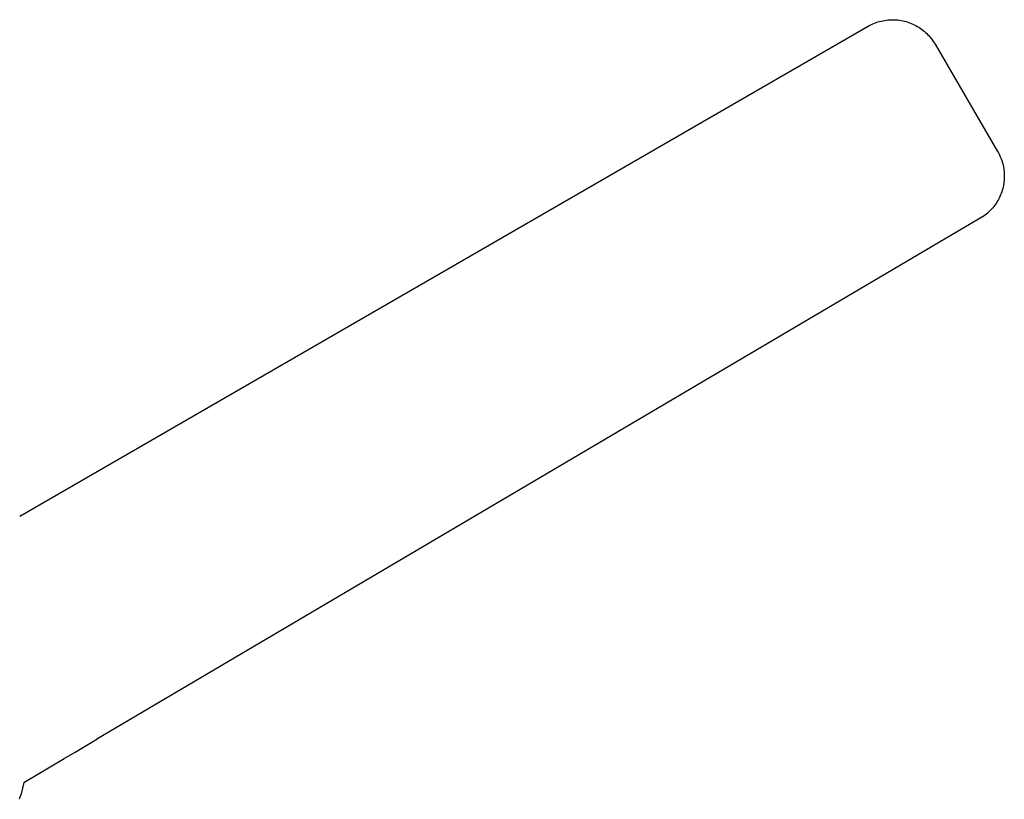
# Model space of a CAD drawing. Header units: millimetres. Extents: x 5973 to 8465, y 6091 to 7660.
# Tile 10 of 20: x 6637 to 7134, y 7266 to 7660. Entities that reach past the tile are written whole.
import ezdxf

# ---------------------------------------------------------------- set-up
doc = ezdxf.new("R2010")
doc.units = ezdxf.units.MM
doc.layers.add('Make2D$Visible$Curvas', color=7, linetype='Continuous')

msp = doc.modelspace()

# ---------------------------------------------------------------- linework, layer by layer
at = {"layer": 'Make2D$Visible$Curvas', "color": 7, "lineweight": -3, "true_color": 0xffffff}
for p, q in [((6636.66, 7409.31), (7066.54, 7657.57)), ((7066.54, 7657.57), (7067.32, 7657.95)), ((7067.32, 7657.95), (7068.1, 7658.31)), ((7068.1, 7658.31), (7068.89, 7658.64)), ((7068.89, 7658.64), (7069.7, 7658.94)), ((7069.7, 7658.94), (7070.52, 7659.22)), ((7070.52, 7659.22), (7071.34, 7659.46)), ((7071.34, 7659.46), (7072.18, 7659.68)), ((7072.18, 7659.68), (7073.02, 7659.86)), ((7073.02, 7659.86), (7073.86, 7660.02)), ((7073.86, 7660.02), (7074.71, 7660.15)), ((7074.71, 7660.15), (7075.57, 7660.25)), ((7075.57, 7660.25), (7076.43, 7660.32)), ((7076.43, 7660.32), (7077.29, 7660.36)), ((7077.29, 7660.36), (7078.15, 7660.37)), ((7078.15, 7660.37), (7079.01, 7660.35)), ((7079.01, 7660.35), (7079.87, 7660.29)), ((7079.87, 7660.29), (7080.73, 7660.21)), ((7080.73, 7660.21), (7081.58, 7660.1)), ((7081.58, 7660.1), (7082.43, 7659.97)), ((7082.43, 7659.97), (7083.28, 7659.8)), ((7083.28, 7659.8), (7084.11, 7659.6)), ((7084.11, 7659.6), (7084.94, 7659.37)), ((7084.94, 7659.37), (7085.77, 7659.12)), ((7085.77, 7659.12), (7086.58, 7658.83)), ((7086.58, 7658.83), (7087.38, 7658.52)), ((7087.38, 7658.52), (7088.17, 7658.18)), ((7088.17, 7658.18), (7088.95, 7657.81)), ((7088.95, 7657.81), (7089.72, 7657.42)), ((7089.72, 7657.42), (7090.47, 7657)), ((7090.47, 7657), (7091.21, 7656.55)), ((7091.21, 7656.55), (7091.93, 7656.08)), ((7091.93, 7656.08), (7092.63, 7655.59)), ((7092.63, 7655.59), (7093.32, 7655.07)), ((7093.32, 7655.07), (7093.98, 7654.52)), ((7093.98, 7654.52), (7094.63, 7653.96)), ((7094.63, 7653.96), (7095.26, 7653.37)), ((7095.26, 7653.37), (7095.87, 7652.76)), ((7095.87, 7652.76), (7096.46, 7652.13)), ((7096.46, 7652.13), (7097.02, 7651.47)), ((7097.02, 7651.47), (7097.56, 7650.81)), ((7097.56, 7650.81), (7098.08, 7650.12)), ((7098.08, 7650.12), (7098.57, 7649.41)), ((7098.57, 7649.41), (7099.04, 7648.69)), ((7099.04, 7648.69), (7099.48, 7647.95)), ((7099.48, 7647.95), (7131.07, 7593.78)), ((7131.07, 7593.78), (7131.49, 7593.05)), ((7131.49, 7593.05), (7131.88, 7592.29)), ((7131.88, 7592.29), (7132.25, 7591.53)), ((7132.25, 7591.53), (7132.59, 7590.75)), ((7132.59, 7590.75), (7132.9, 7589.96)), ((7132.9, 7589.96), (7133.19, 7589.16)), ((7133.19, 7589.16), (7133.45, 7588.36)), ((7133.45, 7588.36), (7133.68, 7587.54)), ((7133.68, 7587.54), (7133.88, 7586.71)), ((7133.88, 7586.71), (7134.06, 7585.88)), ((7134.06, 7585.88), (7134.2, 7585.05)), ((7134.2, 7585.05), (7134.32, 7584.21)), ((7134.32, 7584.21), (7134.41, 7583.36)), ((7134.41, 7583.36), (7134.47, 7582.52)), ((7134.47, 7582.52), (7134.5, 7581.67)), ((7134.21, 7577.44), (7134.07, 7576.6)), ((7134.33, 7578.28), (7134.21, 7577.44)), ((7134.41, 7579.12), (7134.33, 7578.28)), ((7134.47, 7579.97), (7134.41, 7579.12)), ((7134.5, 7580.82), (7134.47, 7579.97)), ((7134.5, 7581.67), (7134.5, 7580.82)), ((7132.92, 7572.52), (7132.61, 7571.73)), ((7133.21, 7573.32), (7132.92, 7572.52)), ((7133.47, 7574.13), (7133.21, 7573.32)), ((7133.7, 7574.95), (7133.47, 7574.13)), ((7133.9, 7575.77), (7133.7, 7574.95)), ((7134.07, 7576.6), (7133.9, 7575.77)), ((7130.19, 7567.26), (7129.7, 7566.57)), ((7130.66, 7567.97), (7130.19, 7567.26)), ((7131.1, 7568.69), (7130.66, 7567.97)), ((7131.52, 7569.43), (7131.1, 7568.69)), ((7131.91, 7570.19), (7131.52, 7569.43)), ((7132.27, 7570.95), (7131.91, 7570.19)), ((7132.61, 7571.73), (7132.27, 7570.95)), ((7125.64, 7562.25), (7124.98, 7561.71)), ((7126.28, 7562.8), (7125.64, 7562.25)), ((7126.91, 7563.38), (7126.28, 7562.8)), ((7127.51, 7563.98), (7126.91, 7563.38)), ((7128.09, 7564.6), (7127.51, 7563.98)), ((7128.65, 7565.23), (7128.09, 7564.6)), ((7129.19, 7565.89), (7128.65, 7565.23)), ((7129.7, 7566.57), (7129.19, 7565.89)), ((7124.3, 7561.2), (6675.68, 7296.49)), ((7124.98, 7561.71), (7124.3, 7561.2)), ((6664.74, 7290.03), (6675.68, 7296.49)), ((6659.1, 7286.7), (6664.74, 7290.03)), ((6638.76, 7274.7), (6659.1, 7286.7)), ((6638.76, 7274.7), (6638.09, 7271.82)), ((6637.32, 7268.96), (6636.45, 7266.13)), ((6638.09, 7271.82), (6637.32, 7268.96))]:
    msp.add_line(p, q, dxfattribs=at)

doc.saveas('drawing.dxf')
